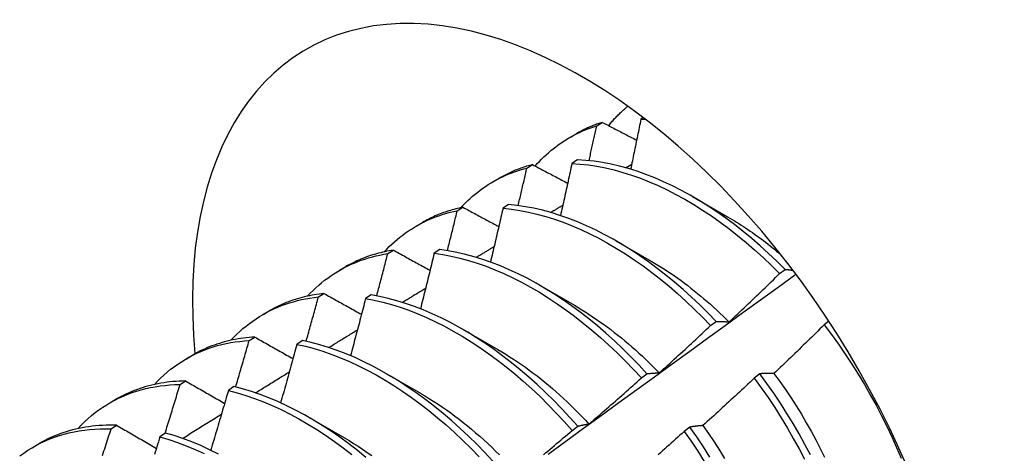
# Model space of a CAD drawing. Header units: inches. Extents: x 11 to 168, y 11 to 114.
# Tile 59 of 62: x 151.766 to 152.213, y 66.518 to 66.715. Entities that reach past the tile are written whole.
import ezdxf

# ---------------------------------------------------------------- set-up
doc = ezdxf.new("R2010")
doc.units = ezdxf.units.IN
doc.header["$MEASUREMENT"] = 0
doc.layers.add('Visible Edges(ANSI)', color=7, linetype='Continuous', lineweight=25)

msp = doc.modelspace()

# ---------------------------------------------------------------- linework, layer by layer
at = {"layer": 'Visible Edges(ANSI)'}
for p, q in [((152.02784, 66.6664), (152.03041, 66.66795)), ((152.04901, 66.67009), (152.04791, 66.66938)), ((152.01552, 66.66103), (152.01833, 66.66265)), ((152.01911, 66.65086), (152.01658, 66.64922)), ((151.99615, 66.64719), (151.99871, 66.64875)), ((152.04091, 66.64732), (152.04375, 66.64901)), ((151.98072, 66.64094), (151.98353, 66.64256)), ((152.0713, 66.63426), (152.08731, 66.62504)), ((151.96453, 66.62782), (151.96708, 66.62939)), ((151.98783, 66.63056), (151.98531, 66.62892)), ((151.94592, 66.62085), (151.94873, 66.62247)), ((152.0365, 66.61417), (152.05252, 66.60495)), ((151.93298, 66.6083), (151.93552, 66.60989)), ((151.9566, 66.61011), (151.95408, 66.60846)), ((151.91112, 66.60075), (151.91393, 66.60238)), ((152.1109, 66.59925), (152.11343, 66.60116)), ((152.0017, 66.59408), (152.01772, 66.58486)), ((151.90148, 66.58863), (151.90402, 66.59023)), ((151.9254, 66.58951), (151.92289, 66.58784)), ((151.87632, 66.58066), (151.87914, 66.58229)), ((151.96691, 66.57399), (151.98292, 66.56477)), ((152.07955, 66.57558), (152.08208, 66.57749)), ((152.1333, 66.57758), (152.13114, 66.57593)), ((151.87004, 66.56881), (151.87258, 66.57041)), ((151.89425, 66.56876), (151.89173, 66.56708)), ((151.84153, 66.56057), (151.84434, 66.5622)), ((151.93211, 66.5539), (151.94812, 66.54468)), ((152.04815, 66.55181), (152.05069, 66.55374)), ((152.10198, 66.55372), (152.09941, 66.55176)), ((151.83866, 66.54883), (151.8412, 66.55045)), ((151.86312, 66.54786), (151.86061, 66.54616)), ((151.80673, 66.54048), (151.80954, 66.5421)), ((151.89731, 66.5338), (151.91332, 66.52459)), ((151.80733, 66.52869), (151.80986, 66.53033)), ((152.01669, 66.52796), (152.01923, 66.52989)), ((152.07018, 66.52948), (152.06761, 66.52752)), ((151.83203, 66.5268), (151.82952, 66.5251)), ((151.77193, 66.52039), (151.77474, 66.52201))]:
    msp.add_line(p, q, dxfattribs=at)
at = {"layer": 'Visible Edges(ANSI)', "flags": 128}
for points in [[(152.03325, 66.66647), (152.03359, 66.66687), (152.03392, 66.66728), (152.03426, 66.66768), (152.0346, 66.66807), (152.03495, 66.66847), (152.0353, 66.66886), (152.03564, 66.66924), (152.036, 66.66963), (152.03635, 66.67001), (152.03671, 66.67038), (152.03707, 66.67076), (152.03743, 66.67113), (152.03779, 66.67149), (152.03816, 66.67186), (152.03853, 66.67222), (152.0389, 66.67257), (152.03928, 66.67292), (152.03965, 66.67327), (152.04003, 66.67362), (152.04041, 66.67396), (152.0408, 66.6743), (152.04118, 66.67463), (152.04157, 66.67496), (152.04196, 66.67529)], [(152.03041, 66.66795), (152.02988, 66.66778), (152.02935, 66.66761), (152.02883, 66.66743), (152.0283, 66.66724), (152.02778, 66.66706), (152.02726, 66.66687), (152.02675, 66.66667), (152.02623, 66.66647), (152.02572, 66.66626), (152.02521, 66.66605), (152.02471, 66.66584), (152.0242, 66.66562), (152.0237, 66.6654), (152.0232, 66.66517), (152.0227, 66.66494), (152.0222, 66.6647), (152.02171, 66.66446), (152.02122, 66.66421), (152.02073, 66.66397), (152.02025, 66.66371), (152.01976, 66.66345), (152.01928, 66.66319), (152.01881, 66.66292), (152.01833, 66.66265)], [(152.03041, 66.66795), (152.03105, 66.66761), (152.0317, 66.66728), (152.03234, 66.66694), (152.03299, 66.6666), (152.03364, 66.66627), (152.03428, 66.66593), (152.03493, 66.66559), (152.03558, 66.66526), (152.03622, 66.66492), (152.03687, 66.66458), (152.03752, 66.66425), (152.03817, 66.66391), (152.03882, 66.66357), (152.03947, 66.66324), (152.04012, 66.6629), (152.04077, 66.66256), (152.04142, 66.66223), (152.04207, 66.66189), (152.04272, 66.66155), (152.04337, 66.66121), (152.04402, 66.66088), (152.04468, 66.66054), (152.04533, 66.6602), (152.04598, 66.65987)], [(152.04791, 66.66938), (152.04772, 66.66843), (152.04753, 66.66748), (152.04733, 66.66654), (152.04714, 66.66559), (152.04695, 66.66465), (152.04676, 66.6637), (152.04657, 66.66275), (152.04638, 66.66181), (152.04618, 66.66086), (152.04599, 66.65991), (152.0458, 66.65897), (152.0456, 66.65802), (152.04541, 66.65707), (152.04521, 66.65612), (152.04502, 66.65518), (152.04482, 66.65423), (152.04463, 66.65328), (152.04443, 66.65233), (152.04423, 66.65138), (152.04404, 66.65044), (152.04384, 66.64949), (152.04364, 66.64854), (152.04344, 66.64759), (152.04325, 66.64664)], [(152.04791, 66.66938), (152.04799, 66.66938), (152.04808, 66.66938), (152.04816, 66.66938), (152.04825, 66.66938), (152.04833, 66.66938), (152.04842, 66.66938), (152.0485, 66.66938), (152.04859, 66.66938), (152.04867, 66.66938), (152.04876, 66.66938), (152.04885, 66.66937), (152.04893, 66.66937), (152.04902, 66.66937), (152.0491, 66.66937), (152.04919, 66.66937), (152.04927, 66.66937), (152.04936, 66.66937), (152.04945, 66.66937), (152.04953, 66.66937), (152.04962, 66.66936), (152.0497, 66.66936), (152.04979, 66.66936), (152.04988, 66.66936), (152.04996, 66.66936)], [(151.99991, 66.64811), (152.00087, 66.64918), (152.00185, 66.65023), (152.00285, 66.65126), (152.00387, 66.65226), (152.00491, 66.65323), (152.00596, 66.65417), (152.00703, 66.65509), (152.00812, 66.65598), (152.00923, 66.65685), (152.01036, 66.65768), (152.0115, 66.65849), (152.01266, 66.65927), (152.01384, 66.66002), (152.01503, 66.66074), (152.01624, 66.66144), (152.01747, 66.66211), (152.01872, 66.66274), (152.01997, 66.66335), (152.02125, 66.66394), (152.02254, 66.66449), (152.02384, 66.66501), (152.02516, 66.6655), (152.0265, 66.66597), (152.02784, 66.6664)], [(152.02438, 66.6505), (152.02453, 66.65116), (152.02467, 66.65182), (152.02482, 66.65249), (152.02497, 66.65315), (152.02511, 66.65381), (152.02526, 66.65448), (152.0254, 66.65514), (152.02555, 66.6558), (152.02569, 66.65647), (152.02584, 66.65713), (152.02598, 66.65779), (152.02613, 66.65845), (152.02627, 66.65912), (152.02642, 66.65978), (152.02656, 66.66044), (152.0267, 66.6611), (152.02685, 66.66177), (152.02699, 66.66243), (152.02713, 66.66309), (152.02727, 66.66375), (152.02742, 66.66442), (152.02756, 66.66508), (152.0277, 66.66574), (152.02784, 66.6664)], [(152.11343, 66.60116), (152.1097, 66.60485), (152.10593, 66.60843), (152.1021, 66.61188), (152.09824, 66.61522), (152.09433, 66.61843), (152.0904, 66.62151), (152.08643, 66.62445), (152.08244, 66.62725), (152.07843, 66.62991), (152.0744, 66.63243), (152.07037, 66.63479), (152.06633, 66.63701), (152.06229, 66.63906), (152.05825, 66.64097), (152.05422, 66.64271), (152.0502, 66.64428), (152.04621, 66.6457), (152.04223, 66.64695), (152.03828, 66.64802), (152.03437, 66.64893), (152.03049, 66.64967), (152.02665, 66.65024), (152.02286, 66.65064), (152.01911, 66.65086)], [(151.96617, 66.6292), (151.9672, 66.6303), (151.96825, 66.63137), (151.96932, 66.63241), (151.97041, 66.63342), (151.97153, 66.6344), (151.97266, 66.63535), (151.97381, 66.63627), (151.97498, 66.63717), (151.97617, 66.63803), (151.97738, 66.63886), (151.97861, 66.63966), (151.97986, 66.64043), (151.98112, 66.64117), (151.9824, 66.64187), (151.9837, 66.64255), (151.98502, 66.64319), (151.98636, 66.6438), (151.98771, 66.64438), (151.98908, 66.64493), (151.99046, 66.64545), (151.99186, 66.64593), (151.99328, 66.64638), (151.99471, 66.6468), (151.99615, 66.64719)], [(151.99871, 66.64875), (151.99804, 66.64857), (151.99737, 66.64838), (151.99671, 66.64819), (151.99604, 66.64799), (151.99538, 66.64779), (151.99473, 66.64757), (151.99408, 66.64735), (151.99343, 66.64713), (151.99278, 66.64689), (151.99214, 66.64665), (151.9915, 66.6464), (151.99087, 66.64615), (151.99024, 66.64589), (151.98961, 66.64562), (151.98898, 66.64534), (151.98836, 66.64506), (151.98775, 66.64477), (151.98713, 66.64448), (151.98652, 66.64417), (151.98592, 66.64387), (151.98532, 66.64355), (151.98472, 66.64323), (151.98412, 66.6429), (151.98353, 66.64256)], [(151.9922, 66.63011), (151.99236, 66.63082), (151.99253, 66.63153), (151.9927, 66.63224), (151.99287, 66.63295), (151.99303, 66.63367), (151.9932, 66.63438), (151.99336, 66.63509), (151.99353, 66.6358), (151.9937, 66.63652), (151.99386, 66.63723), (151.99403, 66.63794), (151.99419, 66.63865), (151.99436, 66.63936), (151.99452, 66.64007), (151.99469, 66.64079), (151.99485, 66.6415), (151.99501, 66.64221), (151.99518, 66.64292), (151.99534, 66.64363), (151.9955, 66.64434), (151.99567, 66.64506), (151.99583, 66.64577), (151.99599, 66.64648), (151.99615, 66.64719)], [(151.99871, 66.64875), (151.99937, 66.6484), (152.00003, 66.64804), (152.00069, 66.64769), (152.00135, 66.64734), (152.00202, 66.64699), (152.00268, 66.64664), (152.00334, 66.64629), (152.004, 66.64594), (152.00467, 66.64559), (152.00533, 66.64523), (152.00599, 66.64488), (152.00666, 66.64453), (152.00732, 66.64418), (152.00799, 66.64383), (152.00865, 66.64348), (152.00932, 66.64312), (152.00998, 66.64277), (152.01065, 66.64242), (152.01132, 66.64207), (152.01198, 66.64172), (152.01265, 66.64136), (152.01332, 66.64101), (152.01399, 66.64066), (152.01466, 66.64031)], [(152.01658, 66.64922), (152.01637, 66.64824), (152.01616, 66.64726), (152.01595, 66.64627), (152.01574, 66.64529), (152.01552, 66.64431), (152.01531, 66.64332), (152.0151, 66.64234), (152.01488, 66.64136), (152.01467, 66.64037), (152.01446, 66.63939), (152.01424, 66.63841), (152.01403, 66.63742), (152.01381, 66.63644), (152.01359, 66.63545), (152.01338, 66.63447), (152.01316, 66.63348), (152.01294, 66.6325), (152.01273, 66.63152), (152.01251, 66.63053), (152.01229, 66.62955), (152.01207, 66.62856), (152.01185, 66.62758), (152.01163, 66.62659), (152.01141, 66.62561)], [(152.01658, 66.64922), (152.02033, 66.64899), (152.02413, 66.64858), (152.02797, 66.648), (152.03185, 66.64725), (152.03577, 66.64633), (152.03972, 66.64523), (152.0437, 66.64397), (152.0477, 66.64255), (152.05171, 66.64096), (152.05574, 66.6392), (152.05978, 66.63729), (152.06382, 66.63522), (152.06786, 66.633), (152.0719, 66.63062), (152.07592, 66.62809), (152.07993, 66.62542), (152.08392, 66.62261), (152.08788, 66.61965), (152.09182, 66.61657), (152.09572, 66.61335), (152.09958, 66.61), (152.1034, 66.60653), (152.10718, 66.60295), (152.1109, 66.59925)], [(151.93137, 66.60911), (151.9325, 66.6103), (151.93365, 66.61147), (151.93482, 66.61259), (151.93601, 66.61369), (151.93724, 66.61474), (151.93848, 66.61576), (151.93975, 66.61675), (151.94104, 66.6177), (151.94235, 66.61861), (151.94369, 66.61949), (151.94505, 66.62033), (151.94643, 66.62113), (151.94783, 66.6219), (151.94925, 66.62263), (151.95069, 66.62332), (151.95215, 66.62397), (151.95363, 66.62459), (151.95514, 66.62516), (151.95666, 66.6257), (151.9582, 66.6262), (151.95975, 66.62667), (151.96133, 66.62709), (151.96292, 66.62748), (151.96453, 66.62782)], [(151.96708, 66.62939), (151.96626, 66.62922), (151.96545, 66.62903), (151.96464, 66.62884), (151.96383, 66.62864), (151.96303, 66.62842), (151.96224, 66.6282), (151.96144, 66.62796), (151.96066, 66.62772), (151.95987, 66.62746), (151.95909, 66.6272), (151.95832, 66.62692), (151.95755, 66.62664), (151.95679, 66.62635), (151.95603, 66.62604), (151.95528, 66.62573), (151.95453, 66.62541), (151.95379, 66.62507), (151.95305, 66.62473), (151.95232, 66.62438), (151.95159, 66.62401), (151.95087, 66.62364), (151.95015, 66.62326), (151.94944, 66.62287), (151.94873, 66.62247)], [(151.96006, 66.60963), (151.96025, 66.61039), (151.96044, 66.61115), (151.96063, 66.6119), (151.96081, 66.61266), (151.961, 66.61342), (151.96119, 66.61418), (151.96138, 66.61494), (151.96157, 66.6157), (151.96175, 66.61645), (151.96194, 66.61721), (151.96213, 66.61797), (151.96231, 66.61873), (151.9625, 66.61949), (151.96269, 66.62024), (151.96287, 66.621), (151.96306, 66.62176), (151.96324, 66.62252), (151.96343, 66.62328), (151.96361, 66.62403), (151.9638, 66.62479), (151.96398, 66.62555), (151.96416, 66.62631), (151.96435, 66.62707), (151.96453, 66.62782)], [(151.96708, 66.62939), (151.96776, 66.62903), (151.96843, 66.62866), (151.96911, 66.6283), (151.96979, 66.62793), (151.97046, 66.62756), (151.97114, 66.6272), (151.97182, 66.62683), (151.97249, 66.62647), (151.97317, 66.6261), (151.97385, 66.62573), (151.97453, 66.62537), (151.97521, 66.625), (151.97589, 66.62463), (151.97657, 66.62427), (151.97725, 66.6239), (151.97793, 66.62353), (151.97861, 66.62317), (151.97929, 66.6228), (151.97998, 66.62243), (151.98066, 66.62207), (151.98134, 66.6217), (151.98203, 66.62133), (151.98271, 66.62096), (151.98339, 66.6206)], [(151.98531, 66.62892), (151.98508, 66.6279), (151.98484, 66.62688), (151.98461, 66.62586), (151.98437, 66.62485), (151.98414, 66.62383), (151.98391, 66.62281), (151.98367, 66.62179), (151.98343, 66.62077), (151.9832, 66.61976), (151.98296, 66.61874), (151.98272, 66.61772), (151.98249, 66.6167), (151.98225, 66.61568), (151.98201, 66.61466), (151.98177, 66.61364), (151.98153, 66.61263), (151.98129, 66.61161), (151.98105, 66.61059), (151.98081, 66.60957), (151.98057, 66.60855), (151.98033, 66.60753), (151.98009, 66.60651), (151.97984, 66.60549), (151.9796, 66.60447)], [(151.98531, 66.62892), (151.9891, 66.62852), (151.99294, 66.62795), (151.99682, 66.62721), (152.00074, 66.62629), (152.00469, 66.62521), (152.00866, 66.62396), (152.01266, 66.62254), (152.01668, 66.62096), (152.0207, 66.61922), (152.02474, 66.61732), (152.02878, 66.61526), (152.03283, 66.61304), (152.03686, 66.61067), (152.04089, 66.60816), (152.0449, 66.60549), (152.04889, 66.60269), (152.05285, 66.59974), (152.05679, 66.59666), (152.06069, 66.59345), (152.06456, 66.59011), (152.06838, 66.58665), (152.07216, 66.58307), (152.07588, 66.57938), (152.07955, 66.57558)], [(152.08208, 66.57749), (152.07841, 66.58129), (152.07468, 66.58497), (152.0709, 66.58854), (152.06708, 66.592), (152.06321, 66.59532), (152.0593, 66.59852), (152.05536, 66.60159), (152.05139, 66.60453), (152.0474, 66.60732), (152.04339, 66.60997), (152.03937, 66.61248), (152.03533, 66.61484), (152.03129, 66.61704), (152.02725, 66.61909), (152.02321, 66.62098), (152.01918, 66.62271), (152.01517, 66.62428), (152.01117, 66.62569), (152.0072, 66.62692), (152.00325, 66.62799), (151.99934, 66.62889), (151.99546, 66.62962), (151.99162, 66.63018), (151.98783, 66.63056)], [(152.00693, 66.627), (152.00716, 66.62714), (152.00739, 66.62728), (152.00762, 66.62742), (152.00785, 66.62755), (152.00808, 66.62769), (152.00831, 66.62783), (152.00854, 66.62797), (152.00877, 66.62811), (152.009, 66.62825), (152.00923, 66.62839), (152.00947, 66.62852), (152.0097, 66.62866), (152.00993, 66.6288), (152.01016, 66.62894), (152.01039, 66.62908), (152.01062, 66.62922), (152.01085, 66.62935), (152.01108, 66.62949), (152.01131, 66.62963), (152.01154, 66.62977), (152.01177, 66.62991), (152.012, 66.63005), (152.01223, 66.63019), (152.01246, 66.63032)], [(152.08732, 66.625), (152.08834, 66.62441), (152.08937, 66.6238), (152.09039, 66.62319), (152.09141, 66.62256), (152.09243, 66.62193), (152.09345, 66.62128), (152.09447, 66.62062), (152.09548, 66.61995), (152.0965, 66.61927), (152.09751, 66.61858), (152.09853, 66.61788), (152.09954, 66.61717), (152.10054, 66.61645), (152.10155, 66.61572), (152.10255, 66.61497), (152.10356, 66.61422), (152.10456, 66.61345), (152.10555, 66.61268), (152.10655, 66.6119), (152.10754, 66.6111), (152.10853, 66.6103), (152.10952, 66.60948), (152.1105, 66.60866), (152.11148, 66.60783)], [(151.93552, 66.60989), (151.93455, 66.60973), (151.93359, 66.60956), (151.93263, 66.60937), (151.93167, 66.60917), (151.93072, 66.60896), (151.92978, 66.60873), (151.92884, 66.60849), (151.92791, 66.60824), (151.92699, 66.60797), (151.92607, 66.60769), (151.92516, 66.6074), (151.92426, 66.60709), (151.92336, 66.60677), (151.92247, 66.60644), (151.92158, 66.60609), (151.9207, 66.60573), (151.91983, 66.60536), (151.91897, 66.60497), (151.91811, 66.60457), (151.91726, 66.60416), (151.91642, 66.60373), (151.91558, 66.6033), (151.91476, 66.60284), (151.91393, 66.60238)], [(151.93552, 66.60989), (151.93621, 66.60951), (151.9369, 66.60913), (151.93759, 66.60875), (151.93828, 66.60837), (151.93897, 66.60799), (151.93966, 66.60761), (151.94036, 66.60723), (151.94105, 66.60684), (151.94174, 66.60646), (151.94243, 66.60608), (151.94313, 66.6057), (151.94382, 66.60532), (151.94452, 66.60494), (151.94521, 66.60456), (151.94591, 66.60418), (151.9466, 66.6038), (151.9473, 66.60341), (151.948, 66.60303), (151.94869, 66.60265), (151.94939, 66.60227), (151.95009, 66.60189), (151.95079, 66.6015), (151.95149, 66.60112), (151.95219, 66.60074)], [(152.05069, 66.55374), (152.04707, 66.55763), (152.04339, 66.56142), (152.03966, 66.5651), (152.03588, 66.56866), (152.03205, 66.57211), (152.02818, 66.57543), (152.02427, 66.57862), (152.02033, 66.58168), (152.01636, 66.58461), (152.01237, 66.58739), (152.00835, 66.59004), (152.00433, 66.59253), (152.00029, 66.59488), (151.99625, 66.59708), (151.99221, 66.59912), (151.98817, 66.601), (151.98414, 66.60272), (151.98013, 66.60428), (151.97614, 66.60567), (151.97216, 66.6069), (151.96822, 66.60796), (151.96431, 66.60885), (151.96043, 66.60957), (151.9566, 66.61011)], [(151.97314, 66.60661), (151.97348, 66.60682), (151.97382, 66.60702), (151.97416, 66.60723), (151.9745, 66.60743), (151.97484, 66.60764), (151.97518, 66.60784), (151.97552, 66.60805), (151.97585, 66.60825), (151.97619, 66.60846), (151.97653, 66.60867), (151.97687, 66.60887), (151.97721, 66.60908), (151.97755, 66.60928), (151.97789, 66.60949), (151.97823, 66.60969), (151.97857, 66.6099), (151.9789, 66.6101), (151.97924, 66.61031), (151.97958, 66.61051), (151.97992, 66.61072), (151.98026, 66.61092), (151.9806, 66.61113), (151.98094, 66.61133), (151.98128, 66.61154)], [(151.89658, 66.58902), (151.89779, 66.59031), (151.89904, 66.59156), (151.90031, 66.59278), (151.90162, 66.59395), (151.90295, 66.59508), (151.90431, 66.59617), (151.90569, 66.59721), (151.90711, 66.59822), (151.90854, 66.59918), (151.91001, 66.6001), (151.9115, 66.60097), (151.91302, 66.6018), (151.91456, 66.60259), (151.91612, 66.60333), (151.91771, 66.60403), (151.91932, 66.60469), (151.92095, 66.6053), (151.92261, 66.60586), (151.92428, 66.60638), (151.92598, 66.60686), (151.9277, 66.60729), (151.92944, 66.60767), (151.9312, 66.60801), (151.93298, 66.6083)], [(151.92796, 66.58906), (151.92817, 66.58987), (151.92839, 66.59067), (151.9286, 66.59147), (151.92881, 66.59227), (151.92902, 66.59307), (151.92923, 66.59388), (151.92944, 66.59468), (151.92965, 66.59548), (151.92986, 66.59628), (151.93007, 66.59708), (151.93028, 66.59789), (151.93049, 66.59869), (151.9307, 66.59949), (151.93091, 66.60029), (151.93112, 66.60109), (151.93132, 66.60189), (151.93153, 66.60269), (151.93174, 66.6035), (151.93195, 66.6043), (151.93215, 66.6051), (151.93236, 66.6059), (151.93256, 66.6067), (151.93277, 66.6075), (151.93298, 66.6083)], [(151.95408, 66.60846), (151.95382, 66.60741), (151.95357, 66.60636), (151.95331, 66.60531), (151.95305, 66.60426), (151.9528, 66.60321), (151.95254, 66.60216), (151.95228, 66.60111), (151.95202, 66.60006), (151.95176, 66.59901), (151.9515, 66.59795), (151.95124, 66.5969), (151.95098, 66.59585), (151.95072, 66.5948), (151.95046, 66.59375), (151.9502, 66.5927), (151.94993, 66.59165), (151.94967, 66.5906), (151.94941, 66.58955), (151.94914, 66.5885), (151.94888, 66.58745), (151.94861, 66.5864), (151.94835, 66.58534), (151.94808, 66.58429), (151.94782, 66.58324)], [(151.95408, 66.60846), (151.95791, 66.6079), (151.96179, 66.60716), (151.96571, 66.60626), (151.96965, 66.60519), (151.97363, 66.60395), (151.97762, 66.60254), (151.98164, 66.60097), (151.98567, 66.59924), (151.9897, 66.59734), (151.99375, 66.59529), (151.99779, 66.59309), (152.00182, 66.59073), (152.00585, 66.58822), (152.00986, 66.58556), (152.01385, 66.58277), (152.01782, 66.57983), (152.02176, 66.57676), (152.02566, 66.57355), (152.02953, 66.57022), (152.03336, 66.56677), (152.03713, 66.5632), (152.04086, 66.55951), (152.04453, 66.55571), (152.04815, 66.55181)], [(152.05251, 66.60494), (152.05404, 66.60404), (152.05556, 66.60313), (152.05709, 66.60218), (152.05861, 66.60122), (152.06012, 66.60022), (152.06164, 66.59921), (152.06315, 66.59817), (152.06466, 66.5971), (152.06617, 66.59602), (152.06767, 66.59491), (152.06916, 66.59378), (152.07065, 66.59263), (152.07214, 66.59145), (152.07362, 66.59026), (152.07509, 66.58904), (152.07656, 66.5878), (152.07802, 66.58654), (152.07948, 66.58527), (152.08093, 66.58397), (152.08237, 66.58265), (152.0838, 66.58132), (152.08523, 66.57996), (152.08664, 66.57859), (152.08805, 66.5772)], [(152.11343, 66.60116), (152.11357, 66.60114), (152.11372, 66.60113), (152.11387, 66.60111), (152.11401, 66.6011), (152.11416, 66.60109), (152.11431, 66.60107), (152.11445, 66.60105), (152.1146, 66.60104), (152.11475, 66.60102), (152.1149, 66.60101), (152.11505, 66.60099), (152.11519, 66.60097), (152.11534, 66.60096), (152.11549, 66.60094), (152.11564, 66.60092), (152.11579, 66.6009), (152.11594, 66.60088), (152.11609, 66.60086), (152.11624, 66.60084), (152.11639, 66.60083), (152.11654, 66.60081), (152.11669, 66.60079), (152.11684, 66.60076), (152.11699, 66.60074)], [(152.00574, 66.51719), (152.0138, 66.52307), (152.02186, 66.52893), (152.02992, 66.53479), (152.03797, 66.54065), (152.04602, 66.5465), (152.05407, 66.55235), (152.06211, 66.55819), (152.07015, 66.56402), (152.07819, 66.56986), (152.08623, 66.57568), (152.09426, 66.5815), (152.10229, 66.58732), (152.11032, 66.59313), (152.11835, 66.59893)], [(152.08806, 66.57725), (152.08903, 66.57815), (152.08998, 66.57906), (152.09094, 66.57997), (152.0919, 66.58088), (152.09286, 66.58179), (152.09382, 66.5827), (152.09477, 66.58361), (152.09573, 66.58453), (152.09668, 66.58544), (152.09763, 66.58635), (152.09859, 66.58727), (152.09954, 66.58819), (152.10049, 66.5891), (152.10144, 66.59002), (152.10239, 66.59094), (152.10334, 66.59186), (152.10428, 66.59278), (152.10523, 66.5937), (152.10618, 66.59462), (152.10712, 66.59555), (152.10807, 66.59647), (152.10901, 66.5974), (152.10996, 66.59832), (152.1109, 66.59925)], [(151.93955, 66.58615), (151.93999, 66.58642), (151.94043, 66.5867), (151.94088, 66.58697), (151.94132, 66.58724), (151.94176, 66.58751), (151.9422, 66.58778), (151.94265, 66.58805), (151.94309, 66.58832), (151.94353, 66.58859), (151.94398, 66.58886), (151.94442, 66.58913), (151.94486, 66.5894), (151.94531, 66.58968), (151.94575, 66.58995), (151.94619, 66.59022), (151.94664, 66.59049), (151.94708, 66.59076), (151.94752, 66.59103), (151.94797, 66.5913), (151.94841, 66.59157), (151.94885, 66.59184), (151.9493, 66.59211), (151.94974, 66.59238), (151.95018, 66.59265)], [(151.86178, 66.56893), (151.86309, 66.57032), (151.86443, 66.57166), (151.86581, 66.57296), (151.86722, 66.57421), (151.86867, 66.57541), (151.87014, 66.57656), (151.87165, 66.57766), (151.87318, 66.57872), (151.87475, 66.57972), (151.87635, 66.58068), (151.87797, 66.58158), (151.87963, 66.58243), (151.88131, 66.58324), (151.88302, 66.58399), (151.88475, 66.58469), (151.88652, 66.58533), (151.8883, 66.58593), (151.89012, 66.58647), (151.89195, 66.58697), (151.89382, 66.5874), (151.8957, 66.58779), (151.8976, 66.58812), (151.89953, 66.5884), (151.90148, 66.58863)], [(151.90402, 66.59023), (151.9029, 66.5901), (151.90178, 66.58995), (151.90066, 66.58979), (151.89956, 66.5896), (151.89846, 66.5894), (151.89737, 66.58919), (151.89628, 66.58895), (151.89521, 66.5887), (151.89414, 66.58843), (151.89308, 66.58814), (151.89202, 66.58783), (151.89098, 66.58751), (151.88994, 66.58717), (151.88892, 66.58681), (151.8879, 66.58644), (151.88689, 66.58604), (151.88589, 66.58563), (151.8849, 66.58521), (151.88391, 66.58476), (151.88294, 66.5843), (151.88197, 66.58382), (151.88102, 66.58333), (151.88007, 66.58282), (151.87914, 66.58229)], [(151.8959, 66.56841), (151.89614, 66.56926), (151.89638, 66.5701), (151.89661, 66.57094), (151.89685, 66.57178), (151.89708, 66.57263), (151.89732, 66.57347), (151.89755, 66.57431), (151.89779, 66.57515), (151.89802, 66.576), (151.89825, 66.57684), (151.89849, 66.57768), (151.89872, 66.57852), (151.89895, 66.57937), (151.89918, 66.58021), (151.89941, 66.58105), (151.89964, 66.58189), (151.89988, 66.58274), (151.90011, 66.58358), (151.90034, 66.58442), (151.90057, 66.58526), (151.90079, 66.58611), (151.90102, 66.58695), (151.90125, 66.58779), (151.90148, 66.58863)], [(151.90402, 66.59023), (151.90473, 66.58983), (151.90543, 66.58944), (151.90613, 66.58904), (151.90684, 66.58865), (151.90754, 66.58826), (151.90825, 66.58786), (151.90896, 66.58747), (151.90966, 66.58707), (151.91037, 66.58668), (151.91108, 66.58628), (151.91179, 66.58588), (151.91249, 66.58549), (151.9132, 66.58509), (151.91391, 66.5847), (151.91462, 66.5843), (151.91534, 66.58391), (151.91605, 66.58351), (151.91676, 66.58311), (151.91747, 66.58272), (151.91818, 66.58232), (151.9189, 66.58192), (151.91961, 66.58153), (151.92033, 66.58113), (151.92104, 66.58073)], [(151.92289, 66.58784), (151.92261, 66.58676), (151.92233, 66.58568), (151.92205, 66.5846), (151.92177, 66.58352), (151.92149, 66.58244), (151.92121, 66.58136), (151.92092, 66.58028), (151.92064, 66.5792), (151.92036, 66.57812), (151.92007, 66.57704), (151.91979, 66.57596), (151.91951, 66.57488), (151.91922, 66.5738), (151.91894, 66.57272), (151.91865, 66.57164), (151.91836, 66.57056), (151.91808, 66.56948), (151.91779, 66.5684), (151.9175, 66.56732), (151.91721, 66.56624), (151.91692, 66.56516), (151.91663, 66.56408), (151.91634, 66.56299), (151.91605, 66.56191)], [(151.92289, 66.58784), (151.92676, 66.58712), (151.93067, 66.58623), (151.93462, 66.58517), (151.93859, 66.58394), (151.94259, 66.58254), (151.9466, 66.58098), (151.95063, 66.57925), (151.95467, 66.57737), (151.95871, 66.57533), (151.96275, 66.57313), (151.96678, 66.57078), (151.97081, 66.56828), (151.97482, 66.56563), (151.97882, 66.56284), (151.98278, 66.55992), (151.98673, 66.55685), (151.99063, 66.55366), (151.9945, 66.55033), (151.99833, 66.54689), (152.00211, 66.54332), (152.00584, 66.53964), (152.00952, 66.53585), (152.01314, 66.53196), (152.01669, 66.52796)], [(152.01923, 66.52989), (152.01567, 66.53388), (152.01205, 66.53777), (152.00837, 66.54155), (152.00464, 66.54522), (152.00085, 66.54878), (151.99702, 66.55221), (151.99315, 66.55553), (151.98924, 66.55871), (151.9853, 66.56177), (151.98132, 66.56469), (151.97733, 66.56746), (151.97332, 66.5701), (151.96929, 66.57259), (151.96525, 66.57493), (151.96121, 66.57711), (151.95717, 66.57914), (151.95313, 66.58101), (151.94911, 66.58273), (151.94509, 66.58428), (151.9411, 66.58566), (151.93713, 66.58688), (151.93319, 66.58793), (151.92928, 66.58881), (151.9254, 66.58951)], [(152.01771, 66.58481), (152.01937, 66.58383), (152.02103, 66.58283), (152.02269, 66.5818), (152.02435, 66.58073), (152.026, 66.57965), (152.02766, 66.57853), (152.0293, 66.57738), (152.03094, 66.57621), (152.03258, 66.57502), (152.03421, 66.57379), (152.03584, 66.57254), (152.03746, 66.57127), (152.03907, 66.56997), (152.04068, 66.56865), (152.04227, 66.5673), (152.04386, 66.56592), (152.04545, 66.56453), (152.04702, 66.5631), (152.04858, 66.56166), (152.05013, 66.56019), (152.05168, 66.5587), (152.05321, 66.55719), (152.05473, 66.55566), (152.05624, 66.55411)], [(152.05624, 66.55412), (152.05722, 66.555), (152.0582, 66.55589), (152.05918, 66.55677), (152.06016, 66.55766), (152.06114, 66.55855), (152.06211, 66.55943), (152.06309, 66.56032), (152.06406, 66.56121), (152.06503, 66.5621), (152.06601, 66.563), (152.06698, 66.56389), (152.06795, 66.56478), (152.06892, 66.56568), (152.06989, 66.56657), (152.07086, 66.56747), (152.07183, 66.56837), (152.0728, 66.56926), (152.07376, 66.57016), (152.07473, 66.57106), (152.0757, 66.57196), (152.07666, 66.57287), (152.07762, 66.57377), (152.07859, 66.57467), (152.07955, 66.57558)], [(152.08208, 66.57749), (152.08233, 66.57749), (152.08257, 66.57749), (152.08281, 66.57749), (152.08306, 66.57749), (152.0833, 66.57749), (152.08355, 66.57749), (152.08379, 66.57748), (152.08404, 66.57748), (152.08428, 66.57747), (152.08453, 66.57746), (152.08478, 66.57745), (152.08503, 66.57744), (152.08528, 66.57743), (152.08553, 66.57742), (152.08578, 66.57741), (152.08603, 66.57739), (152.08628, 66.57738), (152.08654, 66.57736), (152.08679, 66.57735), (152.08704, 66.57733), (152.0873, 66.57731), (152.08755, 66.57729), (152.08781, 66.57727), (152.08806, 66.57725)], [(152.13114, 66.57593), (152.13019, 66.575), (152.12925, 66.57407), (152.12831, 66.57314), (152.12736, 66.57221), (152.12642, 66.57128), (152.12547, 66.57035), (152.12453, 66.56943), (152.12358, 66.5685), (152.12263, 66.56758), (152.12168, 66.56665), (152.12073, 66.56573), (152.11978, 66.56481), (152.11883, 66.56389), (152.11788, 66.56297), (152.11693, 66.56205), (152.11598, 66.56113), (152.11502, 66.56021), (152.11407, 66.55929), (152.11311, 66.55838), (152.11216, 66.55746), (152.1112, 66.55655), (152.11024, 66.55563), (152.10928, 66.55472), (152.10832, 66.55381)], [(152.13114, 66.57593), (152.1344, 66.57159), (152.13758, 66.56718), (152.14067, 66.56269), (152.14367, 66.55814), (152.14658, 66.55354), (152.14939, 66.54888), (152.1521, 66.54418), (152.15471, 66.53944), (152.15721, 66.53466), (152.1596, 66.52986), (152.16188, 66.52503), (152.16405, 66.52019), (152.1661, 66.51534)], [(151.87258, 66.57041), (151.8713, 66.57033), (151.87002, 66.57022), (151.86875, 66.57008), (151.86748, 66.56993), (151.86623, 66.56975), (151.86499, 66.56955), (151.86375, 66.56933), (151.86253, 66.56909), (151.86131, 66.56882), (151.8601, 66.56853), (151.85891, 66.56822), (151.85772, 66.56789), (151.85655, 66.56753), (151.85538, 66.56716), (151.85423, 66.56676), (151.85308, 66.56634), (151.85195, 66.5659), (151.85083, 66.56543), (151.84972, 66.56495), (151.84862, 66.56444), (151.84753, 66.56391), (151.84645, 66.56336), (151.84539, 66.56279), (151.84434, 66.5622)], [(151.87258, 66.57041), (151.8733, 66.57001), (151.87402, 66.5696), (151.87473, 66.56919), (151.87545, 66.56878), (151.87617, 66.56837), (151.87689, 66.56796), (151.87761, 66.56756), (151.87833, 66.56715), (151.87906, 66.56674), (151.87978, 66.56633), (151.8805, 66.56592), (151.88122, 66.56551), (151.88195, 66.5651), (151.88267, 66.56469), (151.8834, 66.56428), (151.88412, 66.56387), (151.88485, 66.56346), (151.88557, 66.56305), (151.8863, 66.56263), (151.88703, 66.56222), (151.88776, 66.56181), (151.88849, 66.5614), (151.88922, 66.56099), (151.88995, 66.56058)], [(151.90612, 66.56562), (151.90667, 66.56596), (151.90721, 66.56629), (151.90776, 66.56663), (151.9083, 66.56697), (151.90884, 66.5673), (151.90939, 66.56764), (151.90993, 66.56797), (151.91048, 66.56831), (151.91102, 66.56864), (151.91157, 66.56898), (151.91211, 66.56931), (151.91265, 66.56965), (151.9132, 66.56998), (151.91374, 66.57032), (151.91429, 66.57065), (151.91483, 66.57099), (151.91538, 66.57132), (151.91592, 66.57166), (151.91646, 66.57199), (151.91701, 66.57233), (151.91755, 66.57266), (151.9181, 66.573), (151.91864, 66.57333), (151.91919, 66.57367)], [(151.82698, 66.54883), (151.82838, 66.55032), (151.82983, 66.55176), (151.83131, 66.55314), (151.83283, 66.55446), (151.83439, 66.55573), (151.83598, 66.55694), (151.83761, 66.5581), (151.83927, 66.5592), (151.84097, 66.56025), (151.8427, 66.56123), (151.84446, 66.56216), (151.84626, 66.56303), (151.84809, 66.56384), (151.84994, 66.56459), (151.85183, 66.56528), (151.85375, 66.56592), (151.8557, 66.56649), (151.85767, 66.567), (151.85967, 66.56745), (151.8617, 66.56785), (151.86375, 66.56818), (151.86582, 66.56845), (151.86792, 66.56866), (151.87004, 66.56881)], [(151.86389, 66.54767), (151.86415, 66.54855), (151.86441, 66.54943), (151.86467, 66.55031), (151.86493, 66.55119), (151.86519, 66.55207), (151.86545, 66.55295), (151.86571, 66.55384), (151.86596, 66.55472), (151.86622, 66.5556), (151.86648, 66.55648), (151.86674, 66.55736), (151.86699, 66.55824), (151.86725, 66.55912), (151.86751, 66.56), (151.86776, 66.56088), (151.86802, 66.56176), (151.86827, 66.56264), (151.86853, 66.56352), (151.86878, 66.5644), (151.86903, 66.56528), (151.86929, 66.56616), (151.86954, 66.56705), (151.86979, 66.56793), (151.87004, 66.56881)], [(151.89173, 66.56708), (151.89143, 66.56597), (151.89113, 66.56486), (151.89082, 66.56376), (151.89052, 66.56265), (151.89021, 66.56154), (151.88991, 66.56043), (151.8896, 66.55932), (151.88929, 66.55822), (151.88898, 66.55711), (151.88868, 66.556), (151.88837, 66.55489), (151.88806, 66.55378), (151.88775, 66.55268), (151.88744, 66.55157), (151.88713, 66.55046), (151.88682, 66.54935), (151.8865, 66.54824), (151.88619, 66.54714), (151.88588, 66.54603), (151.88557, 66.54492), (151.88525, 66.54381), (151.88494, 66.5427), (151.88462, 66.5416), (151.88431, 66.54049)], [(151.89173, 66.56708), (151.89564, 66.5662), (151.89959, 66.56514), (151.90356, 66.56392), (151.90755, 66.56254), (151.91156, 66.56098), (151.91559, 66.55927), (151.91963, 66.55739), (151.92367, 66.55536), (151.92771, 66.55317), (151.93175, 66.55083), (151.93577, 66.54834), (151.93979, 66.5457), (151.94378, 66.54292), (151.94775, 66.54), (151.95169, 66.53695), (151.9556, 66.53376), (151.95948, 66.53044), (151.96331, 66.527), (151.96709, 66.52345), (151.97083, 66.51977), (151.9745, 66.51599)], [(151.98066, 66.51402), (151.97704, 66.5179), (151.97336, 66.52168), (151.96962, 66.52534), (151.96583, 66.52889), (151.962, 66.53232), (151.95812, 66.53563), (151.95421, 66.53881), (151.95026, 66.54185), (151.94629, 66.54476), (151.94229, 66.54753), (151.93828, 66.55016), (151.93425, 66.55264), (151.93022, 66.55497), (151.92617, 66.55715), (151.92213, 66.55917), (151.9181, 66.56103), (151.91407, 66.56273), (151.91006, 66.56427), (151.90607, 66.56565), (151.9021, 66.56685), (151.89816, 66.56789), (151.89425, 66.56876)], [(151.98292, 66.56471), (151.98472, 66.56366), (151.98652, 66.56257), (151.98832, 66.56145), (151.99011, 66.5603), (151.9919, 66.55912), (151.99368, 66.5579), (151.99546, 66.55665), (151.99723, 66.55537), (151.99899, 66.55406), (152.00075, 66.55272), (152.0025, 66.55135), (152.00425, 66.54994), (152.00598, 66.54851), (152.00771, 66.54704), (152.00942, 66.54555), (152.01113, 66.54402), (152.01282, 66.54247), (152.0145, 66.54089), (152.01618, 66.53929), (152.01784, 66.53766), (152.01948, 66.536), (152.02112, 66.53432), (152.02274, 66.53261), (152.02435, 66.53088)], [(151.87287, 66.54502), (151.87351, 66.54542), (151.87415, 66.54581), (151.87479, 66.54621), (151.87544, 66.54661), (151.87608, 66.54701), (151.87672, 66.54741), (151.87736, 66.54781), (151.87801, 66.54821), (151.87865, 66.54861), (151.87929, 66.54901), (151.87993, 66.54941), (151.88057, 66.54981), (151.88122, 66.55021), (151.88186, 66.5506), (151.8825, 66.551), (151.88314, 66.5514), (151.88379, 66.5518), (151.88443, 66.5522), (151.88507, 66.5526), (151.88571, 66.553), (151.88636, 66.5534), (151.887, 66.55379), (151.88764, 66.55419), (151.88828, 66.55459)], [(152.02438, 66.53091), (152.02538, 66.53177), (152.02637, 66.53263), (152.02737, 66.53349), (152.02837, 66.53436), (152.02936, 66.53522), (152.03036, 66.53609), (152.03135, 66.53695), (152.03235, 66.53782), (152.03334, 66.53869), (152.03433, 66.53955), (152.03533, 66.54042), (152.03632, 66.5413), (152.03731, 66.54217), (152.0383, 66.54304), (152.03928, 66.54391), (152.04027, 66.54479), (152.04126, 66.54566), (152.04224, 66.54654), (152.04323, 66.54741), (152.04422, 66.54829), (152.0452, 66.54917), (152.04618, 66.55005), (152.04716, 66.55093), (152.04815, 66.55181)], [(152.05069, 66.55374), (152.05091, 66.55376), (152.05114, 66.55379), (152.05136, 66.55382), (152.05159, 66.55384), (152.05181, 66.55386), (152.05204, 66.55389), (152.05227, 66.55391), (152.0525, 66.55393), (152.05273, 66.55395), (152.05296, 66.55397), (152.05319, 66.55399), (152.05342, 66.554), (152.05365, 66.55402), (152.05389, 66.55403), (152.05412, 66.55404), (152.05435, 66.55406), (152.05459, 66.55407), (152.05482, 66.55408), (152.05506, 66.55409), (152.05529, 66.5541), (152.05553, 66.5541), (152.05577, 66.55411), (152.05601, 66.55411), (152.05624, 66.55412)], [(152.09941, 66.55176), (152.09845, 66.55085), (152.09748, 66.54994), (152.09652, 66.54904), (152.09556, 66.54813), (152.09459, 66.54722), (152.09363, 66.54632), (152.09266, 66.54542), (152.09169, 66.54451), (152.09072, 66.54361), (152.08975, 66.54271), (152.08878, 66.54181), (152.08781, 66.54091), (152.08684, 66.54001), (152.08587, 66.53911), (152.0849, 66.53822), (152.08393, 66.53732), (152.08295, 66.53643), (152.08198, 66.53553), (152.081, 66.53464), (152.08003, 66.53375), (152.07905, 66.53286), (152.07807, 66.53197), (152.07709, 66.53108), (152.07611, 66.53019)], [(152.09941, 66.55176), (152.10259, 66.54735), (152.10569, 66.54287), (152.1087, 66.53832), (152.11161, 66.53372), (152.11443, 66.52907), (152.11714, 66.52437), (152.11976, 66.51963), (152.12227, 66.51485)], [(152.10832, 66.55381), (152.10805, 66.55382), (152.10778, 66.55382), (152.10751, 66.55383), (152.10724, 66.55383), (152.10697, 66.55383), (152.1067, 66.55384), (152.10643, 66.55384), (152.10616, 66.55384), (152.1059, 66.55384), (152.10563, 66.55384), (152.10536, 66.55383), (152.1051, 66.55383), (152.10483, 66.55383), (152.10457, 66.55382), (152.10431, 66.55381), (152.10405, 66.55381), (152.10378, 66.5538), (152.10352, 66.55379), (152.10326, 66.55378), (152.10301, 66.55377), (152.10275, 66.55376), (152.10249, 66.55374), (152.10223, 66.55373), (152.10198, 66.55372)], [(152.12489, 66.51684), (152.12238, 66.52161), (152.11975, 66.52635), (152.11703, 66.53105), (152.1142, 66.5357), (152.11128, 66.5403), (152.10827, 66.54483), (152.10517, 66.54931), (152.10198, 66.55372)], [(152.10832, 66.5538), (152.11095, 66.55021), (152.11352, 66.54656), (152.11601, 66.54286), (152.11843, 66.53911), (152.12078, 66.53532), (152.12304, 66.53149), (152.12523, 66.52763), (152.12734, 66.52374), (152.12936, 66.51983), (152.1313, 66.51589)], [(151.79218, 66.52874), (151.79368, 66.53033), (151.79522, 66.53185), (151.79681, 66.53331), (151.79844, 66.53471), (151.80011, 66.53605), (151.80182, 66.53732), (151.80357, 66.53853), (151.80537, 66.53967), (151.8072, 66.54075), (151.80906, 66.54176), (151.81097, 66.54271), (151.81291, 66.54359), (151.81488, 66.5444), (151.81689, 66.54514), (151.81894, 66.54582), (151.82101, 66.54643), (151.82312, 66.54697), (151.82526, 66.54744), (151.82742, 66.54785), (151.82962, 66.54818), (151.83184, 66.54845), (151.83409, 66.54864), (151.83636, 66.54877), (151.83866, 66.54883)], [(151.8412, 66.55045), (151.83975, 66.55041), (151.83831, 66.55035), (151.83687, 66.55026), (151.83545, 66.55015), (151.83404, 66.55), (151.83264, 66.54983), (151.83125, 66.54963), (151.82988, 66.54941), (151.82851, 66.54915), (151.82715, 66.54887), (151.82581, 66.54857), (151.82448, 66.54823), (151.82316, 66.54787), (151.82186, 66.54748), (151.82056, 66.54706), (151.81928, 66.54662), (151.81802, 66.54615), (151.81676, 66.54565), (151.81552, 66.54512), (151.8143, 66.54457), (151.81309, 66.544), (151.81189, 66.54339), (151.81071, 66.54276), (151.80954, 66.5421)], [(151.83185, 66.52668), (151.83214, 66.52761), (151.83243, 66.52853), (151.83272, 66.52945), (151.83301, 66.53037), (151.83329, 66.5313), (151.83358, 66.53222), (151.83387, 66.53314), (151.83415, 66.53406), (151.83444, 66.53499), (151.83472, 66.53591), (151.83501, 66.53683), (151.83529, 66.53775), (151.83557, 66.53868), (151.83586, 66.5396), (151.83614, 66.54052), (151.83642, 66.54144), (151.8367, 66.54237), (151.83698, 66.54329), (151.83727, 66.54421), (151.83755, 66.54514), (151.83783, 66.54606), (151.83811, 66.54698), (151.83838, 66.5479), (151.83866, 66.54883)], [(151.8412, 66.55045), (151.84193, 66.55003), (151.84266, 66.5496), (151.84339, 66.54918), (151.84412, 66.54876), (151.84486, 66.54834), (151.84559, 66.54792), (151.84632, 66.54749), (151.84706, 66.54707), (151.84779, 66.54665), (151.84853, 66.54622), (151.84927, 66.5458), (151.85, 66.54538), (151.85074, 66.54495), (151.85148, 66.54453), (151.85222, 66.5441), (151.85296, 66.54368), (151.8537, 66.54325), (151.85444, 66.54283), (151.85518, 66.5424), (151.85592, 66.54198), (151.85667, 66.54155), (151.85741, 66.54113), (151.85815, 66.5407), (151.8589, 66.54027)], [(151.92309, 66.51573), (151.91918, 66.5189), (151.91523, 66.52194), (151.91125, 66.52484), (151.90726, 66.5276), (151.90324, 66.53022), (151.89921, 66.53269), (151.89518, 66.53501), (151.89114, 66.53718), (151.88709, 66.53919), (151.88306, 66.54104), (151.87903, 66.54274), (151.87502, 66.54427), (151.87103, 66.54563), (151.86706, 66.54683), (151.86312, 66.54786)], [(151.86061, 66.54616), (151.86028, 66.54503), (151.85995, 66.5439), (151.85962, 66.54276), (151.8593, 66.54163), (151.85896, 66.5405), (151.85863, 66.53936), (151.8583, 66.53823), (151.85797, 66.5371), (151.85764, 66.53596), (151.8573, 66.53483), (151.85697, 66.5337), (151.85664, 66.53256), (151.8563, 66.53143), (151.85596, 66.5303), (151.85563, 66.52916), (151.85529, 66.52803), (151.85495, 66.5269), (151.85462, 66.52576), (151.85428, 66.52463), (151.85394, 66.5235), (151.8536, 66.52237), (151.85326, 66.52123), (151.85292, 66.5201), (151.85257, 66.51897)], [(151.86061, 66.54616), (151.86455, 66.54512), (151.86852, 66.54391), (151.87251, 66.54253), (151.87653, 66.54099), (151.88055, 66.53929), (151.88459, 66.53742), (151.88863, 66.5354), (151.89267, 66.53322), (151.89671, 66.53088), (151.90074, 66.5284), (151.90475, 66.52577), (151.90875, 66.523), (151.91272, 66.52009), (151.91666, 66.51704)], [(151.94812, 66.54466), (151.95006, 66.54353), (151.95199, 66.54236), (151.95392, 66.54114), (151.95584, 66.53989), (151.95776, 66.5386), (151.95967, 66.53727), (151.96158, 66.5359), (151.96348, 66.5345), (151.96538, 66.53306), (151.96726, 66.53158), (151.96914, 66.53007), (151.97101, 66.52853), (151.97286, 66.52695), (151.97471, 66.52534), (151.97654, 66.52369), (151.97837, 66.52202), (151.98018, 66.52031), (151.98197, 66.51858), (151.98376, 66.51681)], [(151.83976, 66.52433), (151.8405, 66.52479), (151.84124, 66.52526), (151.84198, 66.52572), (151.84271, 66.52618), (151.84345, 66.52665), (151.84419, 66.52711), (151.84493, 66.52757), (151.84567, 66.52803), (151.84641, 66.5285), (151.84714, 66.52896), (151.84788, 66.52942), (151.84862, 66.52988), (151.84936, 66.53034), (151.8501, 66.53081), (151.85083, 66.53127), (151.85157, 66.53173), (151.85231, 66.53219), (151.85305, 66.53265), (151.85379, 66.53312), (151.85453, 66.53358), (151.85527, 66.53404), (151.856, 66.5345), (151.85674, 66.53496), (151.85748, 66.53542)], [(151.80986, 66.53033), (151.80825, 66.53036), (151.80664, 66.53036), (151.80505, 66.53033), (151.80346, 66.53026), (151.80189, 66.53016), (151.80033, 66.53003), (151.79879, 66.52986), (151.79725, 66.52966), (151.79573, 66.52943), (151.79423, 66.52916), (151.79273, 66.52886), (151.79126, 66.52853), (151.78979, 66.52817), (151.78834, 66.52777), (151.78691, 66.52734), (151.78549, 66.52688), (151.78409, 66.52638), (151.7827, 66.52585), (151.78133, 66.52529), (151.77998, 66.5247), (151.77864, 66.52408), (151.77732, 66.52342), (151.77602, 66.52273), (151.77474, 66.52201)], [(151.80986, 66.53033), (151.81061, 66.52989), (151.81135, 66.52946), (151.8121, 66.52902), (151.81284, 66.52859), (151.81359, 66.52815), (151.81434, 66.52772), (151.81508, 66.52728), (151.81583, 66.52684), (151.81658, 66.52641), (151.81733, 66.52597), (151.81808, 66.52553), (151.81883, 66.52509), (151.81958, 66.52466), (151.82034, 66.52422), (151.82109, 66.52378), (151.82184, 66.52334), (151.8226, 66.5229), (151.82335, 66.52246), (151.82411, 66.52202), (151.82487, 66.52158), (151.82562, 66.52114), (151.82638, 66.5207), (151.82714, 66.52026), (151.8279, 66.51982)], [(152.01923, 66.52989), (152.01944, 66.52995), (152.01965, 66.53), (152.01986, 66.53005), (152.02007, 66.5301), (152.02028, 66.53015), (152.02049, 66.5302), (152.0207, 66.53025), (152.02091, 66.5303), (152.02112, 66.53034), (152.02133, 66.53039), (152.02155, 66.53043), (152.02176, 66.53048), (152.02198, 66.53052), (152.02219, 66.53056), (152.02241, 66.5306), (152.02262, 66.53064), (152.02284, 66.53067), (152.02306, 66.53071), (152.02328, 66.53075), (152.0235, 66.53078), (152.02372, 66.53081), (152.02394, 66.53085), (152.02416, 66.53088), (152.02438, 66.53091)], [(152.07611, 66.53019), (152.07586, 66.53017), (152.0756, 66.53015), (152.07535, 66.53013), (152.0751, 66.53011), (152.07484, 66.53009), (152.07459, 66.53006), (152.07434, 66.53004), (152.07409, 66.53002), (152.07384, 66.52999), (152.07359, 66.52996), (152.07334, 66.52993), (152.0731, 66.52991), (152.07285, 66.52988), (152.0726, 66.52984), (152.07236, 66.52981), (152.07211, 66.52978), (152.07187, 66.52975), (152.07163, 66.52971), (152.07138, 66.52968), (152.07114, 66.52964), (152.0709, 66.5296), (152.07066, 66.52956), (152.07042, 66.52952), (152.07018, 66.52948)], [(152.07924, 66.51588), (152.07631, 66.52048), (152.07329, 66.52501), (152.07018, 66.52948)], [(152.07608, 66.53017), (152.07865, 66.52652), (152.08115, 66.52282), (152.08357, 66.51907), (152.08593, 66.51528)], [(151.76584, 66.51636), (151.76767, 66.51769), (151.76955, 66.51894), (151.77147, 66.52012), (151.77344, 66.52123), (151.77544, 66.52227), (151.77749, 66.52322), (151.77958, 66.52411), (151.78171, 66.52492), (151.78387, 66.52565), (151.78607, 66.5263), (151.78831, 66.52688), (151.79058, 66.52738), (151.79288, 66.5278), (151.79522, 66.52814), (151.79759, 66.52841), (151.79998, 66.5286), (151.80241, 66.52871), (151.80486, 66.52874), (151.80733, 66.52869)], [(151.80347, 66.51665), (151.80379, 66.51765), (151.80412, 66.51866), (151.80444, 66.51966), (151.80476, 66.52066), (151.80509, 66.52167), (151.80541, 66.52267), (151.80573, 66.52368), (151.80605, 66.52468), (151.80637, 66.52568), (151.8067, 66.52669), (151.80702, 66.52769), (151.80733, 66.52869)], [(151.82952, 66.5251), (151.82917, 66.52394), (151.82881, 66.52278), (151.82846, 66.52163), (151.8281, 66.52047), (151.82774, 66.51931), (151.82739, 66.51816), (151.82703, 66.517)], [(151.82952, 66.5251), (151.83349, 66.52389), (151.83748, 66.52253), (151.84149, 66.521), (151.84552, 66.5193), (151.84955, 66.51744)], [(151.8561, 66.51721), (151.85206, 66.51921), (151.84802, 66.52106), (151.844, 66.52274), (151.83999, 66.52426), (151.836, 66.52562), (151.83203, 66.5268)], [(151.91331, 66.52456), (151.91538, 66.52334), (151.91745, 66.52207), (151.91951, 66.52076), (151.92157, 66.51941), (151.92363, 66.51801), (151.92568, 66.51657)], [(152.00362, 66.51688), (152.00463, 66.51772), (152.00564, 66.51857), (152.00665, 66.51942), (152.00765, 66.52027), (152.00866, 66.52112), (152.00967, 66.52197), (152.01067, 66.52283), (152.01168, 66.52368), (152.01268, 66.52453), (152.01368, 66.52539), (152.01469, 66.52625), (152.01569, 66.5271), (152.01669, 66.52796)], [(152.06761, 66.52752), (152.06663, 66.52664), (152.06564, 66.52575), (152.06466, 66.52487), (152.06368, 66.52398), (152.06269, 66.5231), (152.06171, 66.52222), (152.06072, 66.52134), (152.05973, 66.52046), (152.05874, 66.51958), (152.05776, 66.51871), (152.05677, 66.51783), (152.05578, 66.51695)], [(152.06761, 66.52752), (152.07071, 66.52304), (152.07372, 66.5185), (152.07664, 66.51391)]]:
    msp.add_lwpolyline(points, dxfattribs=at)
at = {"layer": 'Visible Edges(ANSI)'}
msp.add_ellipse((152.02107, 66.48466), major_axis=(-0.125, 0.21651), ratio=0.57735, start_param=2.225447, end_param=7.182696, dxfattribs=at)

doc.saveas('drawing.dxf')
